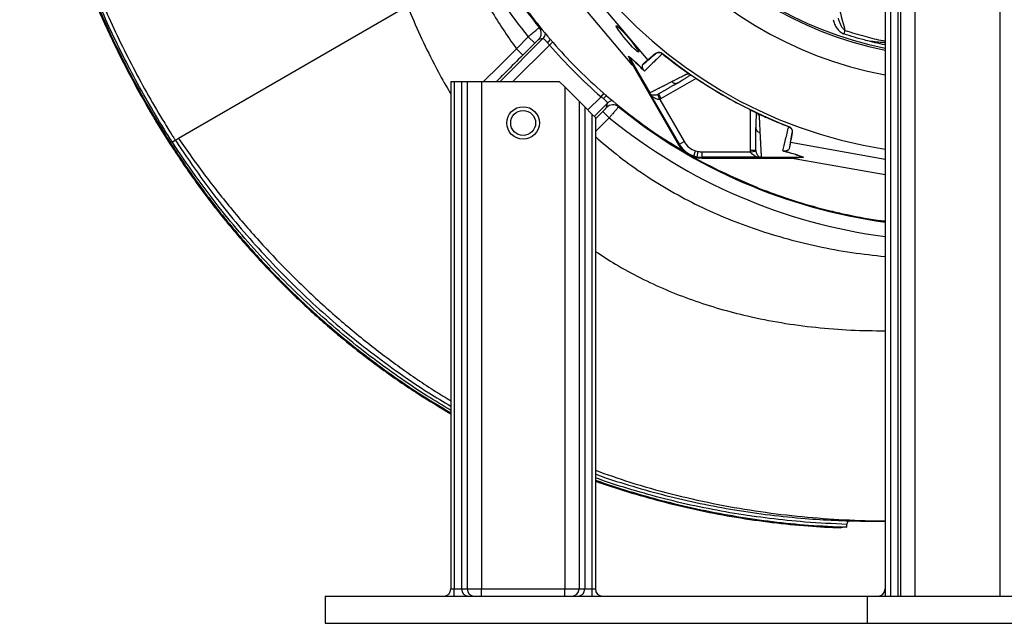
# Model space of a CAD drawing. Header units: millimetres. Extents: x 6 to 914, y 11 to 1153.
# Tile 1 of 17: x 6 to 551, y 11 to 345. Entities that reach past the tile are written whole.
import ezdxf

# ---------------------------------------------------------------- set-up
doc = ezdxf.new("R2010")
doc.units = ezdxf.units.MM

msp = doc.modelspace()

# ---------------------------------------------------------------- linework, layer by layer
at = {"color": 7, "linetype": 'Continuous', "lineweight": 25}
for p, q in [((485.09, 673.25), (485.09, 25.84)), ((488.16, 643.25), (488.16, 25.84)), ((492.16, 643.25), (492.16, 25.84)), ((493.54, 643.25), (493.54, 25.84)), ((501.53, 643.25), (501.53, 25.84)), ((548.66, 643.25), (548.66, 25.84)), ((315.09, 368.51), (353.69, 322.57)), ((345.05, 320.09), (308.92, 363.09)), ((220.65, 352.49), (93.88, 279.29)), ((462.86, 339.09), (462.22, 337.16)), ((280.95, 328.92), (287.53, 335.5)), ((287.53, 335.5), (291.07, 331.97)), ((295.65, 334.52), (293.28, 333.99)), ((280.95, 328.92), (284.48, 325.39)), ((291.07, 331.97), (284.48, 325.39)), ((345.26, 319.85), (343.1, 324.78)), ((343.43, 324.3), (345.59, 319.38)), ((343.43, 324.29), (354.83, 304.56)), ((353.69, 322.57), (351.15, 320.35)), ((358.04, 326.23), (353.69, 322.57)), ((357.95, 326.15), (358.04, 326.23)), ((361.86, 326.27), (361.75, 326.17)), ((345.59, 319.38), (370.74, 275.81)), ((244.68, 310.84), (244.68, 29.84)), ((244.68, 310.84), (246.58, 310.84)), ((246.58, 310.84), (246.58, 29.84)), ((246.58, 310.84), (250.56, 310.84)), ((250.56, 310.84), (250.56, 29.84)), ((250.56, 310.84), (253.73, 310.84)), ((253.73, 310.84), (253.73, 29.84)), ((253.73, 310.84), (261.68, 310.84)), ((261.68, 310.84), (261.68, 29.84)), ((261.68, 310.84), (304.68, 310.84)), ((307.68, 307.84), (304.68, 310.84)), ((377, 314.75), (377.07, 314.7)), ((307.68, 307.84), (307.68, 29.84)), ((315.63, 299.89), (307.68, 307.84)), ((370.06, 309.98), (370.48, 310.13)), ((315.63, 299.89), (315.63, 29.84)), ((318.79, 296.72), (315.63, 299.89)), ((371.17, 276.05), (356.14, 302.09)), ((360.3, 300.88), (359.22, 303.67)), ((360.3, 300.88), (373.76, 277.55)), ((318.79, 296.72), (318.79, 29.84)), ((322.77, 292.74), (318.79, 296.72)), ((330.82, 296.44), (331.35, 298.81)), ((322.77, 292.74), (322.77, 29.84)), ((324.68, 290.84), (322.77, 292.74)), ((324.68, 290.84), (324.68, 29.84)), ((328.81, 294.23), (332.34, 290.7)), ((414.16, 293.29), (414.24, 293.24)), ((413.5, 285.3), (413.57, 284.86)), ((431.75, 285.76), (431.79, 285.9)), ((93.88, 279.29), (92.12, 278.28)), ((432.67, 276.97), (433.66, 282.57)), ((433.66, 282.57), (433.63, 282.45)), ((89.53, 276.65), (89.09, 276.37)), ((89.09, 276.37), (89.1, 276.36)), ((89.54, 276.64), (89.1, 276.36)), ((89.53, 276.65), (89.54, 276.64)), ((371.17, 276.05), (370.74, 275.81)), ((371.17, 276.05), (373.76, 277.55)), ((432.67, 276.97), (432.01, 273.66)), ((485.09, 267.69), (432.67, 276.97)), ((379.27, 269.53), (380.18, 272.39)), ((381.07, 269.08), (381.6, 272.03)), ((383.64, 271.85), (410.57, 271.85)), ((413.7, 268.85), (383.64, 268.85)), ((383.64, 268.85), (383.64, 268.36)), ((383.64, 268.36), (433.95, 268.36)), ((410.57, 271.85), (413.54, 272.31)), ((416.5, 268.95), (439.28, 268.95)), ((433.95, 268.36), (439.3, 268.95)), ((439.88, 268.9), (434.52, 268.31)), ((434.83, 268.25), (485.09, 259.36)), ((463.97, 64.09), (463.97, 65.63)), ((480.5, 67.36), (472.81, 67.36)), ((485.09, 67.36), (483.23, 67.36)), ((244.68, 29.84), (246.58, 29.84)), ((246.58, 25.84), (246.58, 29.84)), ((246.58, 29.84), (250.56, 29.84)), ((250.56, 29.84), (253.73, 29.84)), ((253.73, 29.84), (261.68, 29.84)), ((261.68, 25.84), (261.68, 29.84)), ((261.68, 29.84), (307.68, 29.84)), ((307.68, 25.84), (307.68, 29.84)), ((307.68, 29.84), (315.63, 29.84)), ((315.63, 29.84), (318.79, 29.84)), ((318.79, 29.84), (322.77, 29.84)), ((322.77, 29.84), (324.68, 29.84)), ((322.77, 29.84), (322.77, 25.84)), ((175.09, 25.84), (175.09, 10.84)), ((175.09, 25.84), (475.09, 25.84)), ((475.09, 25.84), (475.09, 10.84)), ((475.09, 25.84), (575.09, 25.84)), ((175.09, 10.84), (875.09, 10.84)), ((475.09, 10.84), (575.09, 10.84))]:
    msp.add_line(p, q, dxfattribs=at)
at = {"color": 8, "linetype": 'Continuous', "lineweight": 25}
for p, q in [((293.62, 340.65), (294.13, 340.77)), ((271.97, 310.84), (295.65, 334.52)), ((299.19, 331), (301.14, 332.7)), ((299.19, 331), (279.03, 310.84)), ((380.51, 312.46), (361.19, 301.31)), ((320.5, 295.02), (327.84, 302.35)), ((327.84, 302.35), (329.52, 304.28)), ((331.35, 298.81), (324.03, 291.49)), ((337.64, 297.41), (337.49, 296.78)), ((410.5, 272.84), (410.5, 295.14)), ((324.68, 290.09), (328.81, 294.23)), ((332.34, 290.7), (324.68, 283.03)), ((483.23, 67.36), (485.09, 67.41))]:
    msp.add_line(p, q, dxfattribs=at)
at = {"color": 8, "linetype": 'Continuous', "lineweight": 25, "flags": 128}
msp.add_lwpolyline([(262.76, 310.84), (271.53, 319.55), (280.95, 328.92), (280.95, 328.92), (280.95, 328.92)], dxfattribs=at)
at = {"color": 7, "linetype": 'Continuous', "lineweight": 25}
for radius in [9, 6.9]:
    msp.add_circle((284.68, 287.84), radius, dxfattribs=at)
for centre, radius, start, end in [((525.09, 528.25), 258.01, 91.5972, 261.0813), ((525.09, 528.25), 217.51, 98.7265, 259.403), ((525.09, 528.25), 204, 98.9389, 258.6923), ((525.09, 528.25), 203, 98.8644, 258.6358), ((525.09, 528.25), 297.95, 209.9998, 219.0236), ((525.09, 528.25), 305.92, 210, 219.0552), ((289.72, 337.51), 5.01, 315.3423, 38.8367), ((525.09, 528.25), 299.9, 221.1273, 228.8727), ((525.09, 528.25), 259.7, 231.0565, 248.9435), ((334.35, 292.88), 5.01, 51.1633, 134.6577), ((383.64, 283.25), 14.9, 210, 270), ((383.64, 283.25), 14.4, 210, 252.3214), ((383.64, 283.25), 11.4, 210, 252.3214), ((383.64, 283.25), 14.4, 252.3214, 259.7042), ((383.64, 283.25), 11.4, 252.3214, 259.7042), ((383.64, 283.25), 14.4, 259.7042, 270), ((383.64, 283.25), 11.4, 259.7042, 270), ((240.68, 29.84), 4, 270, 360), ((254.55, 29.83), 3.99, 179.8227, 269.8216), ((257.71, 29.83), 3.99, 179.8227, 269.8216), ((311.64, 29.83), 3.99, 270.1784, 0.1773), ((314.81, 29.83), 3.99, 270.1784, 0.1773), ((328.68, 29.84), 4, 180, 270), ((481.09, 29.84), 4, 270, 0)]:
    msp.add_arc(centre, radius, start, end, dxfattribs=at)
at = {"color": 8, "linetype": 'Continuous', "lineweight": 25}
for centre, radius, start, end in [((292.1, 338.03), 5, 315.2796, 353.3673), ((289.21, 342.11), 13.27, 312.2456, 323.3691), ((339.01, 292.32), 13.36, 127.0648, 137.735), ((334.87, 295.26), 5, 97.51, 134.7211), ((525.09, 528.25), 297.95, 230.9764, 262.2847), ((525.09, 528.25), 305.92, 230.9448, 262.4868)]:
    msp.add_arc(centre, radius, start, end, dxfattribs=at)
at = {"color": 7, "linetype": 'Continuous', "lineweight": 25}
msp.add_ellipse((342.35, 334.4), major_axis=(-6.12, 7.29), ratio=0.088975, dxfattribs=at)
for centre, major_axis, start_param, end_param in [((345.82, 318.76), (-11.1, 13.24), 4.781806, 4.800012), ((433.3, 268.25), (17.02, -2.99), 1.483174, 1.50138)]:
    msp.add_ellipse(centre, major_axis=major_axis, ratio=0.015428, start_param=start_param, end_param=end_param, dxfattribs=at)
for points, knots in [([(73.52, 815.57), (70.35, 809.95), (67.29, 804.26), (47.59, 766.06), (34.2, 731.69), (14.93, 660.88), (9.06, 624.46), (5.99, 569.76), (5.93, 551.52), (7.7, 515.24), (9.53, 497.2), (17.79, 443.54), (27, 408.39), (52.67, 340.34), (69.12, 307.47), (89.09, 276.37)], [0.3528839, 0.3528839, 0.3528839, 0.3528839, 0.375, 0.375, 0.5, 0.5, 0.625, 0.625, 0.6875, 0.6875, 0.75, 0.75, 0.875, 0.875, 1, 1, 1, 1]), ([(73.62, 814.68), (70.59, 809.27), (67.64, 803.81), (48.07, 765.85), (34.69, 731.51), (15.45, 660.78), (9.59, 624.4), (6.52, 569.75), (6.45, 551.52), (8.22, 515.29), (10.05, 497.26), (18.3, 443.66), (27.51, 408.54), (53.15, 340.56), (69.58, 307.72), (89.53, 276.65)], [0.3537028, 0.3537028, 0.3537028, 0.3537028, 0.375, 0.375, 0.5, 0.5, 0.625, 0.625, 0.6875, 0.6875, 0.75, 0.75, 0.875, 0.875, 0.9999988, 0.9999988, 0.9999988, 0.9999988]), ([(90.45, 277.19), (84.04, 287.17), (77.97, 297.35), (69.4, 312.93), (66.64, 318.17), (61.31, 328.69), (58.74, 333.99), (51.31, 349.98), (46.74, 360.77), (38.34, 382.6), (34.51, 393.65), (27.59, 415.99), (24.5, 427.29), (19.09, 450.16), (16.75, 461.72), (14.32, 476.33), (13.86, 479.26), (12.99, 485.11), (12.58, 488.04), (11.43, 496.81), (10.76, 502.66), (9.05, 520.21), (8.31, 531.9), (7.62, 555.29), (7.68, 566.98), (8.57, 590.35), (9.41, 602.04), (11.88, 625.41), (13.51, 637.09), (16.57, 654.61), (17.68, 660.42), (20.11, 671.97), (21.41, 677.7), (25.61, 694.82), (28.79, 706.1), (35.9, 728.38), (39.82, 739.39), (52.7, 772.03), (62.76, 793.26), (74.36, 813.95)], [0, 0, 0, 0, 0.0625, 0.0625, 0.09375, 0.09375, 0.125, 0.125, 0.1875, 0.1875, 0.25, 0.25, 0.3125, 0.3125, 0.375, 0.375, 0.390625, 0.390625, 0.40625, 0.40625, 0.4375, 0.4375, 0.5, 0.5, 0.5625, 0.5625, 0.625, 0.625, 0.6875, 0.6875, 0.71875, 0.71875, 0.75, 0.75, 0.8125, 0.8125, 0.875, 0.875, 1, 1, 1, 1]), ([(76.1, 812.97), (64.54, 792.37), (54.52, 771.22), (41.69, 738.71), (37.78, 727.74), (30.71, 705.54), (27.54, 694.31), (23.35, 677.26), (22.05, 671.54), (19.64, 660.04), (18.53, 654.25), (15.48, 636.8), (13.86, 625.16), (11.4, 601.89), (10.56, 590.24), (9.67, 566.96), (9.62, 555.31), (10.3, 532.02), (11.04, 520.37), (12.74, 502.89), (13.4, 497.06), (14.55, 488.32), (14.96, 485.41), (15.83, 479.58), (16.29, 476.67), (18.71, 462.1), (21.03, 450.59), (26.43, 427.81), (29.5, 416.55), (36.39, 394.29), (40.2, 383.29), (48.57, 361.54), (53.13, 350.79), (60.52, 334.87), (63.08, 329.59), (68.39, 319.11), (71.15, 313.89), (76.84, 303.54), (79.77, 298.42), (84.3, 290.8), (85.84, 288.28), (88.17, 284.51), (89.34, 282.64), (90.72, 280.45), (91.42, 279.36), (91.77, 278.82), (91.92, 278.59), (92.02, 278.43), (92.07, 278.35), (92.12, 278.28)], [0, 0, 0, 0, 0.125, 0.125, 0.1875, 0.1875, 0.25, 0.25, 0.28125, 0.28125, 0.3125, 0.3125, 0.375, 0.375, 0.4375, 0.4375, 0.5, 0.5, 0.5625, 0.5625, 0.59375, 0.59375, 0.609375, 0.609375, 0.625, 0.625, 0.6875, 0.6875, 0.75, 0.75, 0.8125, 0.8125, 0.875, 0.875, 0.90625, 0.90625, 0.9375, 0.9375, 0.96875, 0.96875, 0.984375, 0.984375, 0.992188, 0.996094, 0.998047, 0.999023, 0.999512, 0.999512, 1, 1, 1, 1]), ([(227.71, 525.47), (227.7, 523.75), (227.63, 516.14), (228.57, 502.66), (230.55, 485.11), (233.64, 467.72), (237.74, 450.53), (242.86, 433.62), (248.97, 417.04), (256.06, 400.86), (264.09, 385.12), (273.05, 369.9), (282.84, 355.18), (290.09, 345.9), (293.71, 341.26)], [0, 0, 0, 0, 0.025897, 0.114452, 0.203007, 0.291562, 0.380116, 0.468671, 0.557226, 0.645781, 0.734336, 0.82289, 0.911445, 1, 1, 1, 1]), ([(254.63, 372.1), (255.42, 370.57), (257.02, 367.51), (261.04, 360.1), (268.55, 347.14), (275.92, 335.94), (280.83, 329.09), (280.95, 328.92)], [0, 0, 0, 0, 0.0154066, 0.0308131, 0.0752934, 0.1494272, 0.151331, 0.151331, 0.151331, 0.151331]), ([(454.46, 370.92), (455.2, 368.14), (455.92, 365.38), (457.36, 359.95), (458.07, 357.26), (460.17, 349.3), (461.53, 344.13), (462.86, 339.09)], [0, 0, 0, 0, 0.25, 0.25, 0.5, 0.5, 1, 1, 1, 1]), ([(220.65, 352.49), (222.94, 347.06), (227.49, 336.26), (234.7, 321.69), (240.45, 310.93), (243.74, 305.48), (244.68, 303.92)], [0, 0, 0, 0, 0.325621, 0.648163, 0.899294, 1, 1, 1, 1]), ([(456.3, 345.01), (456.52, 344.19), (456.8, 343.39), (457.48, 341.85), (457.88, 341.1), (458.61, 340.04), (458.87, 339.7), (459.42, 339.06), (459.72, 338.75), (460.36, 338.19), (460.71, 337.93), (461.43, 337.49), (461.81, 337.3), (462.22, 337.16)], [0, 0, 0, 0, 0.25, 0.25, 0.5, 0.5, 0.625, 0.625, 0.75, 0.75, 0.875, 0.875, 1, 1, 1, 1]), ([(462.86, 339.09), (462.58, 339.26), (462.34, 339.48), (461.89, 339.95), (461.68, 340.21), (461.12, 341), (460.8, 341.57), (460.23, 342.73), (459.99, 343.33), (459.55, 344.54), (459.36, 345.16), (459.2, 345.79)], [0, 0, 0, 0, 0.125, 0.125, 0.25, 0.25, 0.5, 0.5, 0.75, 0.75, 1, 1, 1, 1]), ([(287.53, 335.5), (287.72, 335.67), (287.91, 335.83), (288.28, 336.16), (288.47, 336.32), (289.02, 336.8), (289.38, 337.11), (290.07, 337.71), (290.41, 338.01), (291.05, 338.55), (291.35, 338.81), (291.77, 339.16), (291.9, 339.27), (292.16, 339.49), (292.28, 339.59), (292.62, 339.87), (292.82, 340.03), (293.07, 340.24), (293.15, 340.3), (293.29, 340.41), (293.35, 340.46), (293.51, 340.58), (293.58, 340.63), (293.62, 340.65)], [0, 0, 0, 0, 0.0625, 0.0625, 0.125, 0.125, 0.25, 0.25, 0.375, 0.375, 0.5, 0.5, 0.5625, 0.5625, 0.625, 0.625, 0.75, 0.75, 0.8125, 0.8125, 0.875, 0.875, 1, 1, 1, 1]), ([(293.71, 341.26), (297.69, 336.5), (305.67, 326.99), (318.73, 313.71), (332.53, 301.21), (347.13, 289.65), (360.75, 279.99), (369.76, 274.64), (373.43, 272.46)], [0, 0, 0, 0, 0.175791, 0.351582, 0.527373, 0.703164, 0.878955, 1, 1, 1, 1]), ([(293.28, 333.99), (293.26, 333.98), (293.23, 333.97), (293.15, 333.91), (293.1, 333.87), (292.97, 333.77), (292.89, 333.7), (292.73, 333.56), (292.63, 333.47), (292.43, 333.29), (292.32, 333.19), (292.09, 332.97), (291.97, 332.86), (291.72, 332.62), (291.59, 332.49), (291.33, 332.24), (291.2, 332.11), (291.07, 331.97)], [0, 0, 0, 0, 0.125, 0.125, 0.25, 0.25, 0.375, 0.375, 0.5, 0.5, 0.625, 0.625, 0.75, 0.75, 0.875, 0.875, 1, 1, 1, 1]), ([(298.14, 332.28), (297.99, 332.46), (297.84, 332.64), (297.56, 332.97), (297.42, 333.13), (297.15, 333.42), (297.02, 333.56), (296.77, 333.81), (296.66, 333.92), (296.44, 334.12), (296.34, 334.21), (296.15, 334.35), (296.06, 334.41), (295.84, 334.53), (295.72, 334.55), (295.65, 334.52)], [0, 0, 0, 0, 0.125, 0.125, 0.25, 0.25, 0.375, 0.375, 0.5, 0.5, 0.625, 0.625, 0.75, 0.75, 1, 1, 1, 1]), ([(299.19, 331), (299.02, 331.23), (298.84, 331.45), (298.48, 331.87), (298.31, 332.08), (298.14, 332.28)], [0, 0, 0, 0, 0.5, 0.5, 1, 1, 1, 1]), ([(343.1, 324.78), (343.6, 324.39), (344.15, 323.95), (345.04, 323.19), (345.35, 322.92), (346, 322.35), (346.34, 322.04), (347.38, 321.08), (348.13, 320.36), (349.35, 319.17), (349.77, 318.75), (350.63, 317.88), (351.08, 317.42), (351.53, 316.95)], [0, 0, 0, 0, 0.25, 0.25, 0.375, 0.375, 0.5, 0.5, 0.75, 0.75, 0.875, 0.875, 1, 1, 1, 1]), ([(351.81, 316.53), (350.89, 317.48), (350.04, 318.35), (348.44, 319.92), (347.69, 320.63), (346.65, 321.59), (346.32, 321.89), (345.67, 322.46), (345.37, 322.73), (344.48, 323.47), (343.94, 323.91), (343.43, 324.29)], [0, 0, 0, 0, 0.25, 0.25, 0.5, 0.5, 0.625, 0.625, 0.75, 0.75, 1, 1, 1, 1]), ([(361.77, 326.16), (359.94, 324.4), (358.21, 322.73), (354.89, 319.52), (353.31, 317.99), (351.81, 316.53)], [0, 0, 0, 0, 0.5, 0.5, 1, 1, 1, 1]), ([(361.75, 326.17), (361.48, 326.39), (361.18, 326.56), (360.52, 326.79), (360.18, 326.85), (359.67, 326.84), (359.49, 326.82), (359.16, 326.76), (358.99, 326.72), (358.67, 326.6), (358.51, 326.53), (358.22, 326.35), (358.08, 326.26), (357.95, 326.15)], [0, 0, 0, 0, 0.25, 0.25, 0.5, 0.5, 0.625, 0.625, 0.75, 0.75, 0.875, 0.875, 1, 1, 1, 1]), ([(358.04, 326.23), (358.31, 326.46), (358.6, 326.63), (359.26, 326.87), (359.6, 326.93), (360.12, 326.94), (360.29, 326.92), (360.63, 326.87), (360.8, 326.83), (361.29, 326.65), (361.59, 326.49), (361.86, 326.27)], [0, 0, 0, 0, 0.25, 0.25, 0.5, 0.5, 0.625, 0.625, 0.75, 0.75, 1, 1, 1, 1]), ([(351.53, 316.95), (351.47, 317.03), (351.42, 317.1), (351.34, 317.23), (351.3, 317.28), (351.21, 317.43), (351.16, 317.52), (351.04, 317.75), (350.99, 317.87), (350.9, 318.1), (350.87, 318.2), (350.81, 318.39), (350.79, 318.48), (350.74, 318.72), (350.72, 318.87), (350.7, 319.14), (350.7, 319.26), (350.73, 319.6), (350.78, 319.78), (350.93, 320.11), (351.03, 320.24), (351.15, 320.35)], [0, 0, 0, 0, 0.015625, 0.015625, 0.03125, 0.03125, 0.0625, 0.0625, 0.125, 0.125, 0.1875, 0.1875, 0.25, 0.25, 0.375, 0.375, 0.5, 0.5, 0.75, 0.75, 1, 1, 1, 1]), ([(366.96, 310.74), (367.18, 310.85), (367.61, 311.07), (368.27, 311.41), (368.94, 311.75), (369.61, 312.1), (370.5, 312.55), (371.6, 313.12), (372.72, 313.7), (373.63, 314.18), (374.18, 314.47), (374.58, 314.67), (374.82, 314.77), (375.03, 314.86), (375.26, 314.93), (375.53, 314.98), (375.85, 315.02), (376.2, 315.05), (376.45, 315.05), (376.57, 315.05)], [0, 0, 0, 0, 0.077777, 0.1552, 0.232272, 0.308995, 0.385372, 0.530526, 0.674474, 0.747423, 0.819615, 0.846383, 0.869761, 0.889755, 0.906383, 0.929523, 0.9528, 0.976272, 1, 1, 1, 1]), ([(370.08, 309.94), (371.53, 310.81), (373.6, 312.05), (375.84, 313.36), (376.66, 314.2), (377.46, 314.25), (377.75, 314.27)], [0, 0, 0, 0, 0.578265, 0.819399, 0.935238, 1, 1, 1, 1]), ([(376.57, 315.05), (376.6, 315.02), (376.66, 314.98), (376.75, 314.92), (376.84, 314.86), (376.92, 314.8), (376.97, 314.76), (377, 314.75)], [0, 0, 0, 0, 0.212576, 0.416535, 0.614103, 0.807726, 1, 1, 1, 1]), ([(377.07, 314.7), (377.11, 314.68), (377.19, 314.63), (377.31, 314.55), (377.44, 314.47), (377.58, 314.38), (377.72, 314.29), (377.87, 314.19), (378.02, 314.1), (378.18, 313.99), (378.35, 313.88), (378.52, 313.77), (378.69, 313.66), (378.88, 313.54), (379.12, 313.38), (379.43, 313.17), (379.81, 312.92), (380.2, 312.67), (380.59, 312.4), (380.86, 312.23), (380.99, 312.14)], [0, 0, 0, 0, 0.044249, 0.088103, 0.131644, 0.174954, 0.21812, 0.261226, 0.304357, 0.347601, 0.391041, 0.434763, 0.478847, 0.523375, 0.568424, 0.654803, 0.740537, 0.826241, 0.912528, 1, 1, 1, 1]), ([(354.83, 304.56), (355.02, 304.66), (355.41, 304.85), (356, 305.15), (356.6, 305.46), (357.2, 305.76), (357.81, 306.07), (358.42, 306.38), (359.04, 306.7), (359.67, 307.01), (360.3, 307.34), (360.94, 307.66), (361.58, 307.99), (362.23, 308.32), (362.89, 308.65), (363.55, 308.99), (364.22, 309.33), (364.89, 309.68), (365.58, 310.03), (366.26, 310.38), (366.73, 310.62), (366.96, 310.74)], [0, 0, 0, 0, 0.055211, 0.1101282, 0.1647529, 0.2190862, 0.2731293, 0.3268835, 0.38035, 0.4335301, 0.4864251, 0.5390363, 0.5913651, 0.6434129, 0.6951811, 0.7466711, 0.7978843, 0.8488223, 0.8994865, 0.9498786, 1, 1, 1, 1]), ([(370.48, 310.13), (370.27, 310.01), (369.84, 309.76), (369.21, 309.4), (368.58, 309.03), (367.95, 308.67), (367.33, 308.31), (366.72, 307.96), (366.1, 307.61), (365.5, 307.26), (364.9, 306.91), (364.3, 306.56), (363.71, 306.22), (363.12, 305.88), (362.54, 305.54), (361.96, 305.21), (361.38, 304.88), (360.81, 304.55), (360.25, 304.22), (359.88, 304.01), (359.69, 303.9)], [0, 0, 0, 0, 0.052635, 0.105608, 0.158921, 0.212573, 0.266566, 0.320902, 0.37558, 0.430604, 0.485973, 0.541688, 0.597751, 0.654162, 0.710923, 0.768034, 0.825496, 0.883311, 0.941478, 1, 1, 1, 1]), ([(329.12, 301.3), (328.92, 301.47), (328.71, 301.65), (328.28, 302), (328.06, 302.18), (327.84, 302.35)], [0, 0, 0, 0, 0.5, 0.5, 1, 1, 1, 1]), ([(331.35, 298.81), (331.37, 298.85), (331.38, 298.89), (331.35, 299.01), (331.33, 299.08), (331.24, 299.23), (331.19, 299.31), (331.04, 299.5), (330.96, 299.6), (330.76, 299.82), (330.64, 299.94), (330.39, 300.18), (330.26, 300.31), (329.81, 300.72), (329.48, 301), (329.12, 301.3)], [0, 0, 0, 0, 0.125, 0.125, 0.25, 0.25, 0.375, 0.375, 0.5, 0.5, 0.625, 0.625, 0.75, 0.75, 1, 1, 1, 1]), ([(355.44, 303.39), (355.38, 303.52), (355.32, 303.65), (355.18, 303.92), (355.13, 304.02), (355.03, 304.2), (354.99, 304.26), (354.92, 304.4), (354.88, 304.47), (354.84, 304.54)], [0, 0, 0, 0, 0.5, 0.5, 0.75, 0.75, 0.875, 0.875, 1, 1, 1, 1]), ([(355.44, 303.39), (355.61, 303.41), (355.83, 303.4), (356.33, 303.36), (356.61, 303.33), (357.23, 303.32), (357.58, 303.32), (358.15, 303.39), (358.35, 303.42), (358.77, 303.52), (358.99, 303.58), (359.22, 303.67)], [0, 0, 0, 0, 0.25, 0.25, 0.5, 0.5, 0.75, 0.75, 0.875, 0.875, 1, 1, 1, 1]), ([(355.44, 303.39), (355.47, 303.33), (355.51, 303.25), (355.6, 303.07), (355.66, 302.97), (355.78, 302.75), (355.84, 302.62), (355.98, 302.37), (356.06, 302.23), (356.14, 302.09)], [0, 0, 0, 0, 0.25, 0.25, 0.5, 0.5, 0.75, 0.75, 1, 1, 1, 1]), ([(360.3, 300.88), (360.05, 300.82), (359.8, 300.82), (359.3, 300.87), (359.06, 300.92), (358.37, 301.13), (357.95, 301.33), (357.35, 301.66), (357.16, 301.77), (356.8, 302), (356.62, 302.12), (356.38, 302.26), (356.31, 302.31), (356.17, 302.37), (356.12, 302.39), (356.05, 302.37), (356.05, 302.33), (356.07, 302.23), (356.1, 302.16), (356.14, 302.09)], [0, 0, 0, 0, 0.125, 0.125, 0.25, 0.25, 0.5, 0.5, 0.625, 0.625, 0.75, 0.75, 0.8125, 0.8125, 0.875, 0.875, 0.9375, 0.9375, 1, 1, 1, 1]), ([(361.19, 301.31), (361, 301.65), (360.8, 301.99), (360.44, 302.61), (360.27, 302.9), (359.99, 303.38), (359.88, 303.58), (359.73, 303.84), (359.69, 303.9), (359.69, 303.9)], [0, 0, 0, 0, 0.25, 0.25, 0.5, 0.5, 0.75, 0.75, 1, 1, 1, 1]), ([(328.81, 294.23), (328.94, 294.36), (329.07, 294.49), (329.33, 294.75), (329.45, 294.88), (329.7, 295.13), (329.81, 295.25), (330.02, 295.48), (330.13, 295.59), (330.31, 295.79), (330.39, 295.89), (330.54, 296.06), (330.6, 296.13), (330.71, 296.26), (330.75, 296.31), (330.8, 296.4), (330.82, 296.43), (330.82, 296.44)], [0, 0, 0, 0, 0.125, 0.125, 0.25, 0.25, 0.375, 0.375, 0.5, 0.5, 0.625, 0.625, 0.75, 0.75, 0.875, 0.875, 1, 1, 1, 1]), ([(337.49, 296.78), (337.48, 296.76), (337.46, 296.73), (337.41, 296.66), (337.38, 296.62), (337.26, 296.46), (337.15, 296.32), (336.87, 295.98), (336.7, 295.77), (336.32, 295.32), (336.11, 295.06), (335.76, 294.65), (335.63, 294.5), (335.38, 294.2), (335.25, 294.04), (334.84, 293.57), (334.55, 293.23), (334.1, 292.71), (333.94, 292.53), (333.63, 292.17), (333.47, 291.99), (333, 291.44), (332.67, 291.07), (332.34, 290.7)], [0, 0, 0, 0, 0.0625, 0.0625, 0.125, 0.125, 0.25, 0.25, 0.375, 0.375, 0.5, 0.5, 0.5625, 0.5625, 0.625, 0.625, 0.75, 0.75, 0.8125, 0.8125, 0.875, 0.875, 1, 1, 1, 1]), ([(409.97, 295.4), (410.38, 295.2), (411.22, 294.79), (412.38, 294.2), (413.3, 293.74), (413.64, 293.55), (413.76, 293.49)], [0, 0, 0, 0, 0.272035, 0.551471, 0.845021, 1, 1, 1, 1]), ([(409.98, 295.4), (410.05, 295.37), (410.19, 295.3), (410.41, 295.19), (410.62, 295.08), (410.83, 294.98), (411.04, 294.88), (411.25, 294.77), (411.45, 294.67), (411.65, 294.57), (411.85, 294.47), (412.11, 294.34), (412.42, 294.19), (412.76, 294.01), (413.09, 293.84), (413.39, 293.69), (413.67, 293.54), (413.93, 293.41), (414.08, 293.33), (414.16, 293.29)], [0, 0, 0, 0, 0.043919, 0.087472, 0.13073, 0.173768, 0.216664, 0.259492, 0.30233, 0.345255, 0.388344, 0.431671, 0.51489, 0.596546, 0.677156, 0.757259, 0.837405, 0.91814, 1, 1, 1, 1]), ([(413.64, 293.31), (413.69, 293.18), (413.89, 292.61), (413.71, 291.88), (413.66, 290.9), (413.57, 289.46), (413.54, 287.45), (413.54, 285.75), (413.54, 284.85)], [0, 0, 0, 0, 0.038407, 0.157587, 0.27726, 0.405507, 0.68637, 1, 1, 1, 1]), ([(414.24, 293.24), (414.26, 293.23), (414.31, 293.21), (414.38, 293.18), (414.46, 293.14), (414.54, 293.11), (414.62, 293.07), (414.68, 293.04), (414.71, 293.03)], [0, 0, 0, 0, 0.160202, 0.321039, 0.484027, 0.650625, 0.822199, 1, 1, 1, 1]), ([(414.71, 293.03), (414.74, 292.97), (414.82, 292.84), (414.91, 292.66), (415, 292.49), (415.08, 292.32), (415.15, 292.15), (415.21, 291.99), (415.26, 291.83), (415.3, 291.68), (415.34, 291.48), (415.37, 291.23), (415.39, 290.86), (415.41, 290.42), (415.43, 289.93), (415.47, 289.1), (415.52, 287.97), (415.59, 286.57), (415.65, 285.2), (415.72, 283.86), (415.76, 282.99), (415.78, 282.55)], [0, 0, 0, 0, 0.013423, 0.026738, 0.039956, 0.053088, 0.066144, 0.079134, 0.09207, 0.104963, 0.117824, 0.141662, 0.172831, 0.217057, 0.263491, 0.312127, 0.449156, 0.58733, 0.723761, 0.861313, 1, 1, 1, 1]), ([(413.5, 272.84), (413.5, 273.07), (413.5, 273.52), (413.5, 274.21), (413.5, 274.91), (413.5, 275.61), (413.5, 276.32), (413.5, 277.03), (413.5, 277.75), (413.5, 278.48), (413.5, 279.21), (413.5, 279.95), (413.5, 280.7), (413.5, 281.45), (413.5, 282.21), (413.5, 282.97), (413.5, 283.74), (413.5, 284.51), (413.5, 285.04), (413.5, 285.3)], [0, 0, 0, 0, 0.061953, 0.123509, 0.18467, 0.245435, 0.305808, 0.365787, 0.425376, 0.484574, 0.543383, 0.601804, 0.659839, 0.717488, 0.774754, 0.831636, 0.888137, 0.944258, 1, 1, 1, 1]), ([(428.38, 272.32), (428.89, 274.36), (429.42, 276.49), (430.54, 280.96), (431.13, 283.31), (431.73, 285.77)], [0, 0, 0, 0, 0.5, 0.5, 1, 1, 1, 1]), ([(431.75, 285.76), (432.08, 285.63), (432.38, 285.46), (432.9, 285), (433.12, 284.74), (433.38, 284.28), (433.45, 284.13), (433.56, 283.81), (433.61, 283.64), (433.66, 283.3), (433.68, 283.13), (433.68, 282.79), (433.66, 282.62), (433.63, 282.45)], [0, 0, 0, 0, 0.25, 0.25, 0.5, 0.5, 0.625, 0.625, 0.75, 0.75, 0.875, 0.875, 1, 1, 1, 1]), ([(431.79, 285.9), (432.11, 285.77), (432.41, 285.59), (432.93, 285.14), (433.15, 284.87), (433.41, 284.42), (433.48, 284.26), (433.59, 283.94), (433.64, 283.77), (433.72, 283.26), (433.72, 282.91), (433.66, 282.57)], [0, 0, 0, 0, 0.25, 0.25, 0.5, 0.5, 0.625, 0.625, 0.75, 0.75, 1, 1, 1, 1]), ([(92.12, 278.28), (92.1, 278.26), (92.04, 278.23), (91.9, 278.13), (91.85, 278.1), (91.72, 278.02), (91.65, 277.97), (91.5, 277.87), (91.42, 277.82), (91.24, 277.71), (91.15, 277.65), (90.96, 277.52), (90.86, 277.46), (90.66, 277.32), (90.55, 277.26), (90.45, 277.19)], [0, 0, 0, 0, 0.25, 0.25, 0.375, 0.375, 0.5, 0.5, 0.625, 0.625, 0.75, 0.75, 0.875, 0.875, 1, 1, 1, 1]), ([(93.88, 279.29), (98.8, 272.29), (108.65, 258.28), (124.64, 238.22), (141.49, 218.96), (159.24, 200.61), (177.85, 183.23), (196.9, 167.17), (216.37, 152.5), (232.18, 141.54), (241.84, 135.78), (244.68, 134.09)], [0, 0, 0, 0, 0.121808, 0.243421, 0.364749, 0.485737, 0.606386, 0.726728, 0.839964, 0.953043, 1, 1, 1, 1]), ([(415.78, 282.55), (415.79, 282.31), (415.82, 281.84), (415.85, 281.14), (415.89, 280.45), (415.92, 279.76), (415.96, 279.08), (415.99, 278.4), (416.03, 277.73), (416.06, 277.07), (416.1, 276.41), (416.13, 275.76), (416.17, 275.11), (416.2, 274.47), (416.23, 273.84), (416.27, 273.21), (416.3, 272.58), (416.33, 271.96), (416.37, 271.35), (416.4, 270.74), (416.43, 270.14), (416.47, 269.54), (416.49, 269.15), (416.5, 268.95)], [0, 0, 0, 0, 0.045336, 0.090894, 0.136674, 0.182678, 0.228907, 0.275362, 0.322044, 0.368954, 0.416093, 0.463462, 0.511063, 0.558896, 0.606962, 0.655262, 0.703798, 0.752569, 0.801578, 0.850824, 0.900309, 0.950034, 1, 1, 1, 1]), ([(89.1, 276.36), (91.33, 272.94), (95.79, 266.12), (105.13, 252.68), (117.53, 236.34), (133.44, 217.51), (150.33, 199.55), (168.12, 182.56), (186.74, 166.56), (206.18, 151.63), (225.45, 138.25), (238.57, 130.41), (244.68, 126.75)], [0, 0, 0, 0, 0.056144, 0.112284, 0.225298, 0.338472, 0.451646, 0.564659, 0.677111, 0.789562, 0.902015, 1, 1, 1, 1]), ([(89.54, 276.64), (91.77, 273.23), (96.23, 266.4), (105.57, 252.97), (117.97, 236.63), (133.88, 217.8), (150.78, 199.84), (168.57, 182.85), (187.2, 166.86), (206.64, 151.94), (225.77, 138.68), (238.73, 130.93), (244.68, 127.37)], [0, 0, 0, 0, 0.056288, 0.112573, 0.225878, 0.339345, 0.452811, 0.566116, 0.678857, 0.791598, 0.904339, 1, 1, 1, 1]), ([(410.5, 272.84), (410.89, 272.84), (411.28, 272.84), (412.01, 272.84), (412.34, 272.84), (412.9, 272.84), (413.12, 272.84), (413.42, 272.84), (413.5, 272.84), (413.5, 272.84)], [0, 0, 0, 0, 0.25, 0.25, 0.5, 0.5, 0.75, 0.75, 1, 1, 1, 1]), ([(432.01, 273.66), (431.98, 273.51), (431.91, 273.35), (431.7, 273.06), (431.57, 272.93), (431.29, 272.73), (431.19, 272.67), (430.95, 272.55), (430.81, 272.49), (430.57, 272.41), (430.48, 272.39), (430.29, 272.34), (430.18, 272.32), (429.94, 272.29), (429.81, 272.27), (429.55, 272.26), (429.45, 272.26), (429.28, 272.26), (429.21, 272.26), (429.06, 272.28), (428.98, 272.28), (428.88, 272.3)], [0, 0, 0, 0, 0.25, 0.25, 0.5, 0.5, 0.625, 0.625, 0.75, 0.75, 0.8125, 0.8125, 0.875, 0.875, 0.9375, 0.9375, 0.96875, 0.96875, 0.984375, 0.984375, 1, 1, 1, 1]), ([(378.37, 269.45), (378.37, 269.45), (383.68, 266.22), (394.79, 260.62), (406.15, 255.65), (411.83, 253.16)], [0, 0, 0, 0, 0.00052, 0.50026, 1, 1, 1, 1]), ([(383.64, 271.85), (383.64, 271.5), (383.64, 271.13), (383.64, 270.4), (383.64, 270.06), (383.64, 269.47), (383.64, 269.24), (383.64, 268.94), (383.64, 268.86), (383.64, 268.85)], [0, 0, 0, 0, 0.25, 0.25, 0.5, 0.5, 0.75, 0.75, 1, 1, 1, 1]), ([(413.7, 268.85), (413.78, 268.85), (413.86, 268.86), (413.96, 268.9), (413.99, 268.92), (413.97, 268.99), (413.93, 269.03), (413.81, 269.11), (413.73, 269.15), (413.49, 269.29), (413.3, 269.38), (412.92, 269.58), (412.72, 269.69), (412.14, 270.04), (411.75, 270.31), (411.23, 270.8), (411.06, 270.98), (410.85, 271.28), (410.78, 271.39), (410.66, 271.61), (410.61, 271.73), (410.57, 271.85)], [0, 0, 0, 0, 0.0625, 0.0625, 0.125, 0.125, 0.1875, 0.1875, 0.25, 0.25, 0.375, 0.375, 0.5, 0.5, 0.75, 0.75, 0.875, 0.875, 0.9375, 0.9375, 1, 1, 1, 1]), ([(413.54, 272.31), (413.57, 272.07), (413.63, 271.85), (413.75, 271.44), (413.83, 271.25), (414.05, 270.72), (414.22, 270.41), (414.55, 269.88), (414.71, 269.65), (414.99, 269.24), (415.11, 269.06), (415.18, 268.9)], [0, 0, 0, 0, 0.125, 0.125, 0.25, 0.25, 0.5, 0.5, 0.75, 0.75, 1, 1, 1, 1]), ([(415.18, 268.9), (415.11, 268.9), (415.02, 268.89), (414.83, 268.88), (414.71, 268.88), (414.46, 268.87), (414.32, 268.86), (414.02, 268.86), (413.86, 268.85), (413.7, 268.85)], [0, 0, 0, 0, 0.25, 0.25, 0.5, 0.5, 0.75, 0.75, 1, 1, 1, 1]), ([(416.5, 268.95), (416.33, 268.95), (416.16, 268.95), (415.89, 268.94), (415.78, 268.94), (415.57, 268.93), (415.48, 268.92), (415.32, 268.91), (415.25, 268.91), (415.18, 268.9)], [0, 0, 0, 0, 0.25, 0.25, 0.5, 0.5, 0.75, 0.75, 1, 1, 1, 1]), ([(439.28, 268.95), (438.7, 269.2), (438.05, 269.45), (436.96, 269.84), (436.58, 269.98), (435.76, 270.25), (435.33, 270.39), (433.98, 270.81), (433, 271.1), (430.83, 271.7), (429.66, 272.01), (428.38, 272.32)], [0, 0, 0, 0, 0.25, 0.25, 0.375, 0.375, 0.5, 0.5, 0.75, 0.75, 1, 1, 1, 1]), ([(428.88, 272.3), (429.51, 272.14), (430.13, 271.98), (431.32, 271.67), (431.89, 271.51), (433.53, 271.06), (434.52, 270.77), (435.88, 270.34), (436.32, 270.2), (437.14, 269.93), (437.52, 269.79), (438.63, 269.4), (439.28, 269.15), (439.88, 268.9)], [0, 0, 0, 0, 0.125, 0.125, 0.25, 0.25, 0.5, 0.5, 0.625, 0.625, 0.75, 0.75, 1, 1, 1, 1]), ([(411.83, 253.16), (414.33, 252.13), (428.08, 246.69), (444.76, 241.48), (459.11, 238.15), (461.71, 237.58)], [0.61741956, 0.61741956, 0.61741956, 0.61741956, 0.62177403, 0.64121733, 0.64550009, 0.64550009, 0.64550009, 0.64550009]), ([(461.71, 237.58), (468.06, 236.24), (475.81, 234.6), (483.67, 233.72), (485.09, 233.57)], [0, 0, 0, 0, 0.819128, 1, 1, 1, 1]), ([(324.68, 216.76), (328.35, 214.34), (336.42, 209.04), (349.5, 201.99), (363.73, 195.38), (378.37, 189.7), (393.44, 184.86), (409.87, 180.59), (427.66, 177.08), (446.79, 174.52), (465.97, 172.99), (478.77, 172.84), (485.09, 172.77)], [0, 0, 0, 0, 0.078152, 0.171505, 0.263795, 0.356767, 0.450464, 0.544889, 0.658236, 0.772546, 0.887706, 1, 1, 1, 1]), ([(324.68, 95.54), (331.02, 93.3), (344.84, 88.43), (366.6, 82.37), (389.76, 77.04), (413.02, 72.96), (436.29, 69.99), (459.51, 68.26), (475.8, 67.51), (484.32, 67.64), (485.09, 67.66)], [0, 0, 0, 0, 0.123172, 0.2684, 0.413596, 0.558743, 0.701211, 0.843567, 0.985887, 1, 1, 1, 1]), ([(324.68, 90.17), (325.49, 89.87), (332.29, 87.34), (345.33, 83.29), (364.04, 78.03), (383.27, 73.58), (402.97, 69.89), (422.81, 67.06), (443.15, 65), (456.89, 64.4), (463.97, 64.09)], [0, 0, 0, 0, 0.018406, 0.153, 0.287477, 0.428229, 0.569113, 0.709995, 0.850746, 1, 1, 1, 1]), ([(324.68, 89.61), (325.34, 89.36), (331.99, 86.88), (344.88, 82.88), (363.62, 77.6), (382.9, 73.13), (402.65, 69.41), (422.55, 66.57), (441.88, 64.6), (454.58, 63.98), (460.59, 63.68)], [0, 0, 0, 0, 0.015319, 0.15335, 0.29126, 0.43587, 0.580616, 0.725361, 0.869969, 1, 1, 1, 1]), ([(464.83, 67.36), (464.7, 67.29), (464.59, 67.2), (464.38, 66.98), (464.29, 66.85), (464.14, 66.55), (464.07, 66.38), (463.99, 66.02), (463.97, 65.83), (463.97, 65.63)], [0, 0, 0, 0, 0.25, 0.25, 0.5, 0.5, 0.75, 0.75, 1, 1, 1, 1]), ([(473.47, 67.4), (474.04, 67.42), (474.62, 67.43), (475.49, 67.44), (475.79, 67.44), (476.38, 67.45), (476.68, 67.44), (478.17, 67.44), (479.35, 67.41), (480.5, 67.36)], [0, 0, 0, 0, 0.25, 0.25, 0.375, 0.375, 0.5, 0.5, 1, 1, 1, 1]), ([(463.97, 64.09), (463.42, 64.07), (462.94, 64.05), (462.1, 63.99), (461.75, 63.96), (461.32, 63.91), (461.19, 63.89), (460.97, 63.85), (460.88, 63.83), (460.67, 63.77), (460.59, 63.73), (460.59, 63.68)], [0, 0, 0, 0, 0.25, 0.25, 0.5, 0.5, 0.625, 0.625, 0.75, 0.75, 1, 1, 1, 1])]:
    msp.add_open_spline(points, degree=3, knots=knots, dxfattribs=at)
at = {"color": 8, "linetype": 'Continuous', "lineweight": 25}
for points, knots in [([(462.86, 339.09), (466.55, 337.96), (473.53, 335.82), (480.98, 333.96), (484.73, 333.28), (485.09, 333.22)], [0, 0, 0, 0, 0.503081, 0.952235, 1, 1, 1, 1]), ([(474.18, 333.59), (476.92, 333.24), (480.56, 332.77), (484.2, 332.46), (485.09, 332.38)], [0, 0, 0, 0, 0.753642, 1, 1, 1, 1]), ([(485.09, 331.03), (481.46, 331.82), (477.81, 332.62), (474.2, 333.58), (474.18, 333.59)], [0, 0, 0, 0, 0.994789, 1, 1, 1, 1]), ([(284.48, 325.39), (281.39, 322.3), (276.55, 317.45), (271.72, 312.6), (269.98, 310.84)], [0, 0, 0, 0, 0.637514, 1, 1, 1, 1]), ([(366.96, 310.74), (367.2, 310.52), (367.7, 310.08), (368.64, 309.77), (369.48, 309.73), (369.92, 309.92), (370.06, 309.98)], [0, 0, 0, 0, 0.275816, 0.567614, 0.859411, 1, 1, 1, 1]), ([(413.57, 284.86), (413.59, 284.7), (413.65, 284.23), (414.1, 283.52), (414.84, 282.86), (415.48, 282.65), (415.78, 282.55)], [0, 0, 0, 0, 0.140589, 0.432387, 0.724184, 1, 1, 1, 1]), ([(92.12, 278.28), (96.25, 272.14), (104.52, 259.86), (117.26, 242.93), (130.07, 227.38), (142.82, 213.11), (156.13, 199.38), (170.12, 186.08), (184.78, 173.25), (200.13, 160.95), (216, 149.33), (230.82, 139.29), (240.56, 133.51), (244.68, 131.07)], [0, 0, 0, 0, 0.1038257, 0.2076381, 0.2969996, 0.3864345, 0.4758675, 0.5652267, 0.6571062, 0.7490699, 0.8410318, 0.9329088, 1, 1, 1, 1]), ([(324.68, 280.28), (328.52, 276.96), (336.71, 269.91), (350.13, 260.2), (364.7, 250.98), (379.94, 242.78), (395.76, 235.58), (412.07, 229.37), (429.36, 223.96), (447.59, 219.48), (466.38, 215.97), (478.96, 214.56), (485.09, 213.87)], [0, 0, 0, 0, 0.08623, 0.183565, 0.28112, 0.379056, 0.477435, 0.576257, 0.675485, 0.785082, 0.895098, 1, 1, 1, 1]), ([(244.68, 128.74), (240.2, 131.4), (230.23, 137.31), (215.31, 147.4), (199.79, 158.71), (184.78, 170.69), (170.13, 183.39), (155.9, 196.81), (142.11, 210.96), (128.92, 225.67), (115.81, 241.56), (102.91, 258.7), (94.6, 271.03), (90.45, 277.19)], [0, 0, 0, 0, 0.072229, 0.161081, 0.25001, 0.338941, 0.427794, 0.519187, 0.61066, 0.702135, 0.79353, 0.896759, 1, 1, 1, 1]), ([(324.68, 93.5), (325.63, 93.14), (332.46, 90.6), (345.4, 86.59), (363.76, 81.45), (382.61, 77.1), (401.91, 73.5), (421.35, 70.71), (439.78, 68.87), (457.17, 67.76), (468.04, 67.52), (473.47, 67.4)], [0, 0, 0, 0, 0.020178, 0.14397, 0.267709, 0.396981, 0.526372, 0.655766, 0.785045, 0.892522, 1, 1, 1, 1]), ([(463.97, 65.63), (456.22, 65.98), (441.91, 66.62), (421.11, 68.76), (401.59, 71.54), (382.21, 75.16), (363.27, 79.53), (344.84, 84.69), (332.05, 88.64), (325.42, 91.1), (324.68, 91.38)], [0, 0, 0, 0, 0.16361, 0.302155, 0.440824, 0.579489, 0.718027, 0.850653, 0.983337, 1, 1, 1, 1])]:
    msp.add_open_spline(points, degree=3, knots=knots, dxfattribs=at)
at = {"color": 7, "linetype": 'Continuous', "lineweight": 25}
for points in [[(474.18, 333.59), (470.16, 334.65), (466.17, 335.85), (462.22, 337.16)], [(343.43, 324.3), (343.33, 324.47), (343.22, 324.63), (343.1, 324.78)], [(343.43, 324.29), (343.43, 324.29), (343.43, 324.3), (343.43, 324.3)], [(351.15, 320.35), (353.28, 322.16), (355.53, 324.09), (357.95, 326.15)], [(361.76, 326.17), (364.16, 324.23), (369.03, 320.43), (374.04, 316.81), (376.57, 315.05)], [(345.26, 319.85), (345.38, 319.7), (345.49, 319.54), (345.59, 319.38)], [(351.53, 316.95), (351.64, 316.82), (351.73, 316.68), (351.81, 316.53)], [(380.99, 312.14), (390.28, 305.94), (399.97, 300.35), (409.98, 295.4)], [(359.22, 303.67), (359.38, 303.74), (359.54, 303.82), (359.69, 303.9)], [(361.19, 301.31), (360.9, 301.14), (360.61, 301), (360.3, 300.88)], [(414.71, 293.03), (417.5, 291.72), (423.14, 289.19), (428.86, 286.87), (431.74, 285.76)], [(433.63, 282.45), (433.06, 279.33), (432.52, 276.41), (432.01, 273.66)], [(410.57, 271.85), (410.52, 272.18), (410.5, 272.51), (410.5, 272.84)], [(413.5, 272.84), (413.5, 272.66), (413.51, 272.49), (413.54, 272.31)], [(428.88, 272.3), (428.71, 272.32), (428.54, 272.33), (428.38, 272.32)], [(433.95, 268.36), (434.14, 268.36), (434.34, 268.34), (434.52, 268.31)], [(439.3, 268.95), (439.29, 268.95), (439.29, 268.95), (439.28, 268.95)], [(439.3, 268.95), (439.49, 268.95), (439.68, 268.94), (439.88, 268.9)], [(472.81, 67.36), (470.15, 67.36), (467.49, 67.36), (464.83, 67.36)], [(473.47, 67.4), (473.25, 67.39), (473.03, 67.38), (472.81, 67.36)], [(480.5, 67.36), (481.41, 67.36), (482.32, 67.36), (483.23, 67.36)]]:
    msp.add_open_spline(points, degree=3, dxfattribs=at)

doc.saveas('drawing.dxf')
